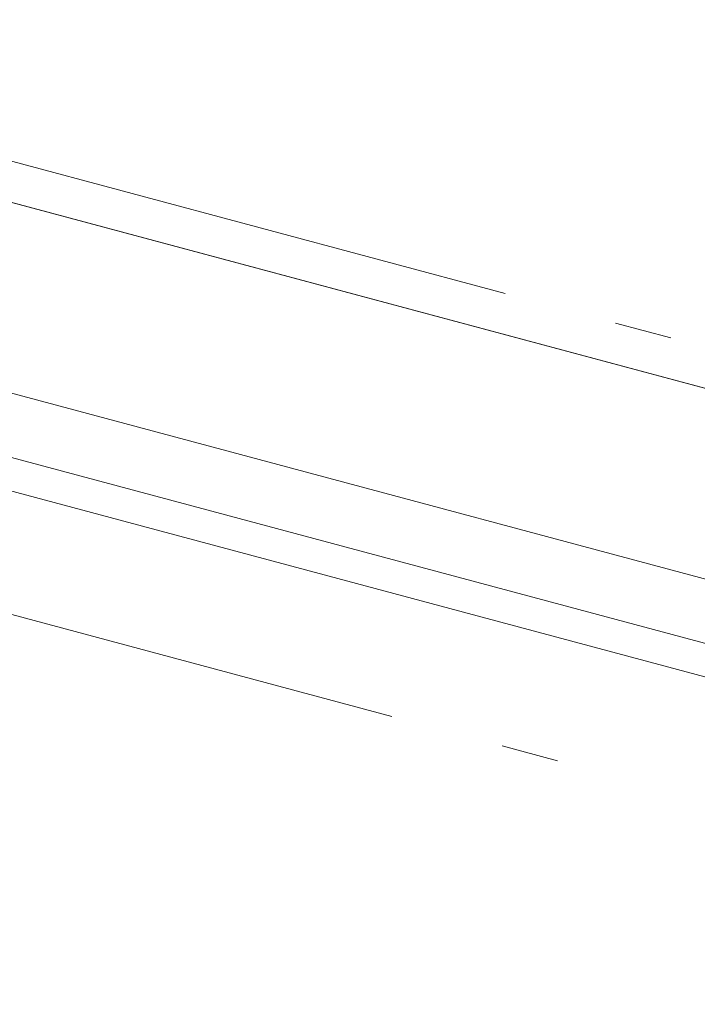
# Model space of a CAD drawing. Header units: millimetres. Extents: x -62314 to 79800, y -34032 to 28340.
# Tile 42 of 256: x 48656 to 49074, y -24737 to -24130. Entities that reach past the tile are written whole.
import ezdxf

# ---------------------------------------------------------------- set-up
doc = ezdxf.new("R2010")
doc.units = ezdxf.units.MM
doc.header["$LTSCALE"] = 508
doc.linetypes.add('Dash Style-6', pattern=[1.04164, 0.625, -0.20828, 0.06943, -0.13893])
doc.layers.add('(00) tekening-stramien-algemeen', color=7, linetype='Dash Style-6', lineweight=0)
doc.layers.add('None', color=7, linetype='Continuous', lineweight=0)

# ---------------------------------------------------------------- blocks, each defined once
blk = doc.blocks.new('Group-112-1')
at = {"layer": 'None', "color": 17, "lineweight": 0, "transparency": 33554687, "flags": 128}
for points in [[(12.01, 255), (3297.99, 255), (3297.99, 83), (12.01, 83)], [(12.01, 235), (3297.99, 235), (3297.99, 196.65), (12.01, 196.65)], [(17.01, 83), (3292.99, 83), (3292.99, -215.53), (17.01, -215.53)]]:
    blk.add_lwpolyline(points, close=True, dxfattribs=at)
blk = doc.blocks.new('bu-b-02 verdieping uitvoering')
at = {"layer": 'None', "color": 17, "transparency": 33554687}
blk.add_blockref('Group-112-1', (0, 0), dxfattribs=at)
blk = doc.blocks.new('blok b-v1-gevel_constructie')
at = {"layer": 'None', "color": 17, "transparency": 33554687, "rotation": 180}
blk.add_blockref('bu-b-02 verdieping uitvoering', (6929.99, 328.47), dxfattribs=at)
blk = doc.blocks.new('blok B 01 (2D)')
at = {"layer": 'None', "color": 17, "transparency": 33554687}
blk.add_blockref('blok b-v1-gevel_constructie', (47480.01, -0.02), dxfattribs=at)
blk = doc.blocks.new('Group-176-1')
at = {"layer": '(00) tekening-stramien-algemeen', "color": 2, "lineweight": 0, "transparency": 33554687}
for p, q in [((71038.03, -10800), (-1886.06, -10800)), ((71038.03, -11070), (-1886.06, -11070))]:
    blk.add_line(p, q, dxfattribs=at)
blk = doc.blocks.new('Stramien blok B')
at = {"layer": 'None', "color": 17, "transparency": 33554687}
blk.add_blockref('Group-176-1', (0, 0), dxfattribs=at)

msp = doc.modelspace()

# ---------------------------------------------------------------- block references
at = {"layer": 'None', "color": 17, "transparency": 33554687}
for name, p, rotation in [('blok B 01 (2D)', (-3125.94, -10622.93), 344.9999999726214), ('Stramien blok B', (0, 0), 344.9999645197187)]:
    msp.add_blockref(name, p, dxfattribs=dict(at, rotation=rotation))

doc.saveas('drawing.dxf')
